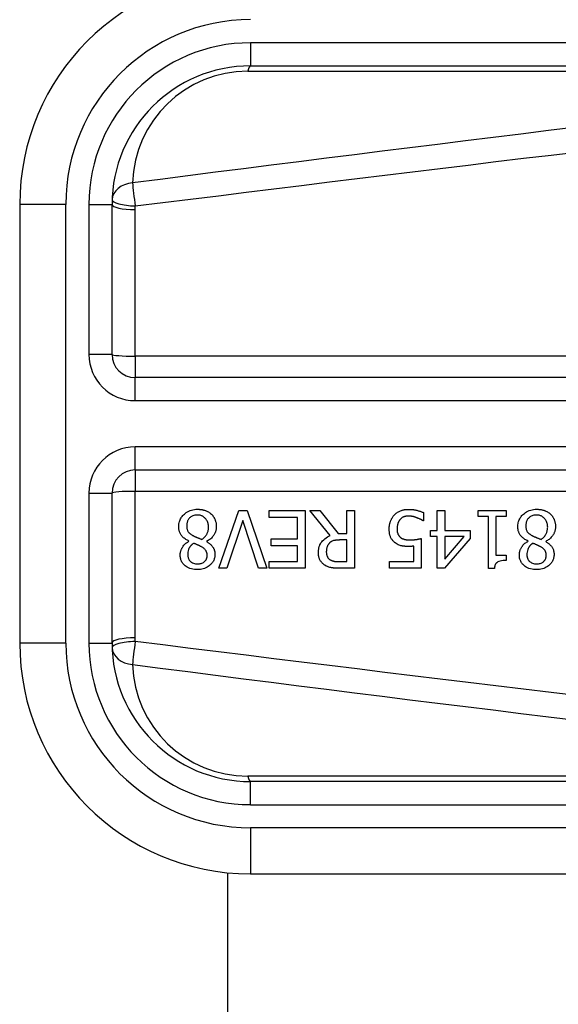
# Model space of a CAD drawing. Header units: inches. Extents: x 2 to 121, y 2 to 79.
# Tile 10 of 97: x 6.378 to 6.948, y 31.666 to 32.708. Entities that reach past the tile are written whole.
import ezdxf

# ---------------------------------------------------------------- set-up
doc = ezdxf.new("R2010")
doc.units = ezdxf.units.IN
doc.header["$LTSCALE"] = 7.278232
doc.header["$MEASUREMENT"] = 0
doc.layers.add('Visible Edges(ANSI)', color=7, linetype='Continuous', lineweight=25)
doc.layers.add('Visible Tangent Edges(ANSI)', color=7, linetype='Continuous', lineweight=25)

msp = doc.modelspace()

# ---------------------------------------------------------------- linework, layer by layer
at = {"layer": 'Visible Edges(ANSI)'}
for p, q in [((6.6224, 32.6588), (7.4276, 32.6588)), ((6.3782, 32.5123), (6.3782, 32.0483)), ((6.4759, 32.3535), (6.4759, 32.5123)), ((7.3091, 32.3291), (6.5003, 32.3291)), ((6.5003, 32.2315), (7.3091, 32.2315)), ((6.4759, 32.0483), (6.4759, 32.207)), ((6.5889, 32.1274), (6.6099, 32.1884)), ((6.6099, 32.1884), (6.6187, 32.1884)), ((6.6187, 32.1884), (6.6397, 32.1274)), ((6.6421, 32.1812), (6.6421, 32.1884)), ((6.6421, 32.1884), (6.6803, 32.1884)), ((6.6722, 32.1812), (6.6421, 32.1812)), ((6.6722, 32.1585), (6.6722, 32.1812)), ((6.6803, 32.1884), (6.6803, 32.1274)), ((6.7068, 32.1619), (6.6851, 32.1884)), ((6.6851, 32.1884), (6.6957, 32.1884)), ((6.6957, 32.1884), (6.715, 32.1641)), ((6.7243, 32.1884), (6.7324, 32.1884)), ((6.7243, 32.1641), (6.7243, 32.1884)), ((6.7324, 32.1884), (6.7324, 32.1274)), ((6.8055, 32.1863), (6.8055, 32.1776)), ((6.8199, 32.1884), (6.8278, 32.1884)), ((6.8199, 32.1675), (6.8199, 32.1884)), ((6.8278, 32.1884), (6.8278, 32.1675)), ((6.8632, 32.1822), (6.8632, 32.1884)), ((6.8632, 32.1884), (6.893, 32.1884)), ((6.874, 32.1822), (6.8632, 32.1822)), ((6.874, 32.1272), (6.874, 32.1822)), ((6.8819, 32.1822), (6.8819, 32.1413)), ((6.893, 32.1822), (6.8819, 32.1822)), ((6.893, 32.1884), (6.893, 32.1822)), ((6.6141, 32.1781), (6.5972, 32.1274)), ((6.631, 32.1274), (6.6141, 32.1781)), ((6.8055, 32.1776), (6.8049, 32.1776)), ((6.715, 32.1641), (6.7243, 32.1641)), ((6.8127, 32.1609), (6.8127, 32.1675)), ((6.8127, 32.1675), (6.8199, 32.1675)), ((6.8199, 32.1609), (6.8127, 32.1609)), ((6.8199, 32.1274), (6.8199, 32.1609)), ((6.8278, 32.1675), (6.8548, 32.1675)), ((6.8278, 32.1609), (6.8278, 32.137)), ((6.8278, 32.137), (6.8483, 32.1609)), ((6.8483, 32.1609), (6.8278, 32.1609)), ((6.8548, 32.1675), (6.8548, 32.1588)), ((6.5573, 32.1559), (6.5573, 32.1562)), ((6.5759, 32.1558), (6.5759, 32.1556)), ((6.6441, 32.1513), (6.6441, 32.1585)), ((6.6441, 32.1585), (6.6722, 32.1585)), ((6.6722, 32.1513), (6.6441, 32.1513)), ((6.6722, 32.1346), (6.6722, 32.1513)), ((6.7243, 32.1574), (6.7171, 32.1574)), ((6.7243, 32.1344), (6.7243, 32.1574)), ((6.7951, 32.1346), (6.7951, 32.1508)), ((6.803, 32.1588), (6.803, 32.1274)), ((6.8548, 32.1588), (6.8275, 32.1274)), ((6.9161, 32.1559), (6.9161, 32.1562)), ((6.9347, 32.1558), (6.9347, 32.1556)), ((6.8819, 32.1413), (6.893, 32.1413)), ((6.893, 32.1413), (6.893, 32.1357)), ((6.6421, 32.1346), (6.6722, 32.1346)), ((6.6421, 32.1274), (6.6421, 32.1346)), ((6.7162, 32.1344), (6.7243, 32.1344)), ((6.7695, 32.1274), (6.7695, 32.1346)), ((6.7695, 32.1346), (6.7951, 32.1346)), ((6.5972, 32.1274), (6.5889, 32.1274)), ((6.6397, 32.1274), (6.631, 32.1274)), ((6.6803, 32.1274), (6.6421, 32.1274)), ((6.7324, 32.1274), (6.7166, 32.1274)), ((6.803, 32.1274), (6.7695, 32.1274)), ((6.8275, 32.1274), (6.8199, 32.1274)), ((6.8804, 32.1272), (6.874, 32.1272)), ((7.4276, 31.9018), (6.6224, 31.9018)), ((6.5985, 28.0231), (6.5985, 31.8052)), ((6.6224, 31.8041), (7.4276, 31.8041))]:
    msp.add_line(p, q, dxfattribs=at)
at = {"layer": 'Visible Edges(ANSI)', "flags": 128}
for points in [[(6.5464, 32.1714), (6.5465, 32.1725), (6.5466, 32.1735), (6.5467, 32.1746), (6.5469, 32.1756), (6.5472, 32.1767), (6.5475, 32.1777), (6.5479, 32.1787), (6.5484, 32.1796), (6.5489, 32.1806), (6.5495, 32.1815), (6.5501, 32.1823), (6.5508, 32.1831), (6.5515, 32.1839), (6.5524, 32.1847), (6.5533, 32.1855), (6.5544, 32.1863), (6.5556, 32.1871), (6.557, 32.1878), (6.5584, 32.1885), (6.56, 32.189), (6.5615, 32.1893), (6.5631, 32.1896), (6.5647, 32.1898), (6.5663, 32.1898)], [(6.5662, 32.1837), (6.5653, 32.1837), (6.5643, 32.1836), (6.5634, 32.1835), (6.5624, 32.1832), (6.5615, 32.1829), (6.5606, 32.1825), (6.5599, 32.1821), (6.5592, 32.1817), (6.5586, 32.1812), (6.558, 32.1807), (6.5576, 32.1802), (6.5572, 32.1797), (6.5568, 32.1792), (6.5564, 32.1786), (6.5561, 32.178), (6.5558, 32.1774), (6.5556, 32.1768), (6.5554, 32.1762), (6.5552, 32.1755), (6.5551, 32.1749), (6.555, 32.1742), (6.5549, 32.1735), (6.5549, 32.1729), (6.5549, 32.1722)], [(6.578, 32.171), (6.5779, 32.1719), (6.5779, 32.1729), (6.5777, 32.1739), (6.5775, 32.1748), (6.5772, 32.1758), (6.5769, 32.1767), (6.5765, 32.1775), (6.576, 32.1783), (6.5755, 32.179), (6.575, 32.1796), (6.5745, 32.1802), (6.574, 32.1807), (6.5735, 32.1812), (6.5729, 32.1816), (6.5723, 32.182), (6.5717, 32.1824), (6.5711, 32.1827), (6.5704, 32.183), (6.5698, 32.1832), (6.5691, 32.1834), (6.5684, 32.1836), (6.5677, 32.1837), (6.567, 32.1837), (6.5662, 32.1837)], [(6.5663, 32.1898), (6.5669, 32.1898), (6.5674, 32.1898), (6.568, 32.1898), (6.5685, 32.1897), (6.5691, 32.1897), (6.5696, 32.1896), (6.5701, 32.1896), (6.5707, 32.1895), (6.5712, 32.1894), (6.5717, 32.1893), (6.5723, 32.1892), (6.5728, 32.189), (6.5733, 32.1889), (6.5738, 32.1887), (6.5744, 32.1886), (6.5749, 32.1884), (6.5755, 32.1881), (6.5762, 32.1878), (6.577, 32.1874), (6.5778, 32.187), (6.5786, 32.1864), (6.5795, 32.1859), (6.5802, 32.1852), (6.581, 32.1846)], [(6.581, 32.1846), (6.5813, 32.1842), (6.5817, 32.1838), (6.582, 32.1835), (6.5824, 32.1831), (6.5827, 32.1827), (6.583, 32.1823), (6.5833, 32.1818), (6.5835, 32.1814), (6.5838, 32.181), (6.5841, 32.1805), (6.5843, 32.1801), (6.5845, 32.1796), (6.5847, 32.1792), (6.5849, 32.1786), (6.5851, 32.1781), (6.5853, 32.1775), (6.5855, 32.1768), (6.5857, 32.1761), (6.5859, 32.1754), (6.586, 32.1746), (6.5861, 32.1739), (6.5862, 32.1731), (6.5862, 32.1723), (6.5862, 32.1716)], [(6.7691, 32.169), (6.7691, 32.1696), (6.7692, 32.1703), (6.7692, 32.1709), (6.7692, 32.1715), (6.7693, 32.1721), (6.7694, 32.1727), (6.7695, 32.1732), (6.7696, 32.1738), (6.7697, 32.1744), (6.7699, 32.175), (6.77, 32.1756), (6.7702, 32.1762), (6.7704, 32.1767), (6.7706, 32.1773), (6.7708, 32.1779), (6.7711, 32.1785), (6.7714, 32.1791), (6.7717, 32.1798), (6.7721, 32.1804), (6.7725, 32.1811), (6.7729, 32.1818), (6.7734, 32.1824), (6.7739, 32.1831), (6.7745, 32.1837)], [(6.7745, 32.1837), (6.7752, 32.1844), (6.7758, 32.185), (6.7765, 32.1856), (6.7773, 32.1861), (6.778, 32.1866), (6.7788, 32.1871), (6.7796, 32.1875), (6.7805, 32.1879), (6.7812, 32.1882), (6.782, 32.1885), (6.7827, 32.1887), (6.7833, 32.1889), (6.7839, 32.1891), (6.7844, 32.1892), (6.7849, 32.1893), (6.7854, 32.1894), (6.7859, 32.1895), (6.7865, 32.1895), (6.787, 32.1896), (6.7875, 32.1896), (6.788, 32.1897), (6.7885, 32.1897), (6.789, 32.1897), (6.7895, 32.1897)], [(6.7894, 32.1826), (6.7891, 32.1826), (6.7888, 32.1826), (6.7885, 32.1826), (6.7882, 32.1826), (6.7879, 32.1826), (6.7876, 32.1825), (6.7873, 32.1825), (6.787, 32.1824), (6.7867, 32.1824), (6.7864, 32.1823), (6.7861, 32.1822), (6.7859, 32.1822), (6.7856, 32.1821), (6.7853, 32.182), (6.785, 32.1819), (6.7847, 32.1818), (6.7844, 32.1817), (6.784, 32.1815), (6.7835, 32.1813), (6.7829, 32.181), (6.7823, 32.1805), (6.7817, 32.18), (6.7811, 32.1795), (6.7806, 32.1789)], [(6.7983, 32.1809), (6.7981, 32.1809), (6.7978, 32.181), (6.7976, 32.1811), (6.7973, 32.1812), (6.7971, 32.1813), (6.7968, 32.1814), (6.7965, 32.1814), (6.7963, 32.1815), (6.796, 32.1816), (6.7958, 32.1817), (6.7955, 32.1818), (6.7952, 32.1818), (6.795, 32.1819), (6.7947, 32.182), (6.7945, 32.182), (6.7942, 32.1821), (6.7939, 32.1822), (6.7936, 32.1822), (6.7932, 32.1823), (6.7927, 32.1824), (6.7921, 32.1825), (6.7913, 32.1826), (6.7904, 32.1826), (6.7894, 32.1826)], [(6.7895, 32.1897), (6.7902, 32.1897), (6.7908, 32.1897), (6.7915, 32.1897), (6.7921, 32.1896), (6.7928, 32.1896), (6.7934, 32.1895), (6.794, 32.1895), (6.7947, 32.1894), (6.7953, 32.1893), (6.796, 32.1892), (6.7966, 32.1891), (6.7972, 32.1889), (6.7979, 32.1888), (6.7985, 32.1887), (6.7992, 32.1885), (6.7998, 32.1883), (6.8005, 32.1881), (6.8012, 32.1879), (6.8019, 32.1877), (6.8026, 32.1875), (6.8034, 32.1872), (6.8041, 32.1869), (6.8048, 32.1866), (6.8055, 32.1863)], [(6.8049, 32.1776), (6.8048, 32.1777), (6.8046, 32.1778), (6.8045, 32.1779), (6.8043, 32.178), (6.8041, 32.1781), (6.8039, 32.1782), (6.8037, 32.1784), (6.8035, 32.1785), (6.8033, 32.1786), (6.803, 32.1788), (6.8028, 32.1789), (6.8025, 32.179), (6.8022, 32.1792), (6.8019, 32.1793), (6.8016, 32.1795), (6.8013, 32.1796), (6.801, 32.1798), (6.8006, 32.1799), (6.8003, 32.1801), (6.7999, 32.1802), (6.7995, 32.1804), (6.7991, 32.1805), (6.7987, 32.1807), (6.7983, 32.1809)], [(6.9052, 32.1714), (6.9053, 32.1725), (6.9053, 32.1735), (6.9055, 32.1746), (6.9057, 32.1756), (6.906, 32.1767), (6.9063, 32.1777), (6.9067, 32.1787), (6.9072, 32.1796), (6.9077, 32.1806), (6.9083, 32.1815), (6.9089, 32.1823), (6.9096, 32.1831), (6.9103, 32.1839), (6.9111, 32.1847), (6.9121, 32.1855), (6.9132, 32.1863), (6.9144, 32.1871), (6.9158, 32.1878), (6.9172, 32.1885), (6.9188, 32.189), (6.9203, 32.1893), (6.9219, 32.1896), (6.9235, 32.1898), (6.9251, 32.1898)], [(6.925, 32.1837), (6.9241, 32.1837), (6.9231, 32.1836), (6.9221, 32.1835), (6.9212, 32.1832), (6.9203, 32.1829), (6.9194, 32.1825), (6.9186, 32.1821), (6.918, 32.1817), (6.9174, 32.1812), (6.9168, 32.1807), (6.9164, 32.1802), (6.9159, 32.1797), (6.9156, 32.1792), (6.9152, 32.1786), (6.9149, 32.178), (6.9146, 32.1774), (6.9144, 32.1768), (6.9142, 32.1762), (6.914, 32.1755), (6.9139, 32.1749), (6.9138, 32.1742), (6.9137, 32.1735), (6.9137, 32.1729), (6.9136, 32.1722)], [(6.9368, 32.171), (6.9367, 32.1719), (6.9366, 32.1729), (6.9365, 32.1739), (6.9363, 32.1748), (6.936, 32.1758), (6.9357, 32.1767), (6.9353, 32.1775), (6.9348, 32.1783), (6.9343, 32.179), (6.9338, 32.1796), (6.9333, 32.1802), (6.9328, 32.1807), (6.9323, 32.1812), (6.9317, 32.1816), (6.9311, 32.182), (6.9305, 32.1824), (6.9299, 32.1827), (6.9292, 32.183), (6.9285, 32.1832), (6.9279, 32.1834), (6.9272, 32.1836), (6.9265, 32.1837), (6.9257, 32.1837), (6.925, 32.1837)], [(6.9251, 32.1898), (6.9257, 32.1898), (6.9262, 32.1898), (6.9268, 32.1898), (6.9273, 32.1897), (6.9278, 32.1897), (6.9284, 32.1896), (6.9289, 32.1896), (6.9295, 32.1895), (6.93, 32.1894), (6.9305, 32.1893), (6.9311, 32.1892), (6.9316, 32.189), (6.9321, 32.1889), (6.9326, 32.1887), (6.9331, 32.1886), (6.9337, 32.1884), (6.9343, 32.1881), (6.935, 32.1878), (6.9358, 32.1874), (6.9366, 32.187), (6.9374, 32.1864), (6.9382, 32.1859), (6.939, 32.1852), (6.9398, 32.1846)], [(6.9398, 32.1846), (6.9401, 32.1842), (6.9405, 32.1838), (6.9408, 32.1835), (6.9412, 32.1831), (6.9415, 32.1827), (6.9418, 32.1823), (6.9421, 32.1818), (6.9423, 32.1814), (6.9426, 32.181), (6.9428, 32.1805), (6.9431, 32.1801), (6.9433, 32.1796), (6.9435, 32.1792), (6.9437, 32.1786), (6.9439, 32.1781), (6.9441, 32.1775), (6.9443, 32.1768), (6.9445, 32.1761), (6.9447, 32.1754), (6.9448, 32.1746), (6.9449, 32.1739), (6.945, 32.1731), (6.945, 32.1723), (6.945, 32.1716)], [(6.5573, 32.1562), (6.5564, 32.1566), (6.5556, 32.157), (6.5547, 32.1575), (6.5539, 32.158), (6.5531, 32.1585), (6.5523, 32.1591), (6.5516, 32.1597), (6.5509, 32.1604), (6.5502, 32.161), (6.5496, 32.1617), (6.5491, 32.1624), (6.5486, 32.1631), (6.5482, 32.1637), (6.5478, 32.1644), (6.5476, 32.1651), (6.5473, 32.1658), (6.5471, 32.1664), (6.5469, 32.1671), (6.5468, 32.1678), (6.5466, 32.1685), (6.5466, 32.1693), (6.5465, 32.17), (6.5465, 32.1707), (6.5464, 32.1714)], [(6.5549, 32.1722), (6.5549, 32.1715), (6.5549, 32.1709), (6.555, 32.1702), (6.5551, 32.1696), (6.5552, 32.1689), (6.5554, 32.1683), (6.5556, 32.1677), (6.5558, 32.1671), (6.5561, 32.1666), (6.5564, 32.1661), (6.5567, 32.1657), (6.557, 32.1654), (6.5573, 32.165), (6.5577, 32.1647), (6.5581, 32.1643), (6.5584, 32.164), (6.5589, 32.1637), (6.5593, 32.1634), (6.5597, 32.1631), (6.5602, 32.1628), (6.5606, 32.1625), (6.5611, 32.1622), (6.5616, 32.162), (6.562, 32.1617)], [(6.571, 32.1579), (6.5714, 32.1582), (6.5719, 32.1585), (6.5723, 32.1588), (6.5727, 32.1592), (6.5731, 32.1595), (6.5735, 32.1599), (6.5738, 32.1603), (6.5742, 32.1607), (6.5745, 32.1611), (6.5749, 32.1615), (6.5752, 32.1619), (6.5755, 32.1623), (6.5758, 32.1628), (6.5761, 32.1633), (6.5764, 32.1639), (6.5767, 32.1646), (6.577, 32.1653), (6.5772, 32.166), (6.5775, 32.1668), (6.5777, 32.1676), (6.5778, 32.1685), (6.5779, 32.1693), (6.5779, 32.1701), (6.578, 32.171)], [(6.5862, 32.1716), (6.5862, 32.1709), (6.5862, 32.1702), (6.5861, 32.1696), (6.586, 32.1689), (6.5859, 32.1683), (6.5858, 32.1676), (6.5856, 32.167), (6.5854, 32.1664), (6.5852, 32.1657), (6.585, 32.1651), (6.5847, 32.1645), (6.5844, 32.1638), (6.584, 32.1631), (6.5836, 32.1624), (6.583, 32.1617), (6.5825, 32.1609), (6.5818, 32.1602), (6.5811, 32.1594), (6.5803, 32.1587), (6.5795, 32.158), (6.5786, 32.1574), (6.5777, 32.1568), (6.5768, 32.1563), (6.5759, 32.1558)], [(6.7806, 32.1789), (6.7804, 32.1787), (6.7801, 32.1784), (6.78, 32.1781), (6.7798, 32.1779), (6.7796, 32.1776), (6.7794, 32.1773), (6.7793, 32.177), (6.7791, 32.1767), (6.779, 32.1764), (6.7788, 32.1762), (6.7787, 32.1759), (6.7786, 32.1755), (6.7784, 32.1752), (6.7783, 32.1749), (6.7782, 32.1746), (6.7781, 32.1742), (6.778, 32.1738), (6.7779, 32.1733), (6.7778, 32.1728), (6.7777, 32.1721), (6.7776, 32.1715), (6.7775, 32.1707), (6.7775, 32.1699), (6.7774, 32.169)], [(6.9161, 32.1562), (6.9152, 32.1566), (6.9144, 32.157), (6.9135, 32.1575), (6.9127, 32.158), (6.9119, 32.1585), (6.9111, 32.1591), (6.9104, 32.1597), (6.9097, 32.1604), (6.909, 32.161), (6.9084, 32.1617), (6.9078, 32.1624), (6.9074, 32.1631), (6.907, 32.1637), (6.9066, 32.1644), (6.9063, 32.1651), (6.9061, 32.1658), (6.9059, 32.1664), (6.9057, 32.1671), (6.9056, 32.1678), (6.9054, 32.1685), (6.9053, 32.1693), (6.9053, 32.17), (6.9052, 32.1707), (6.9052, 32.1714)], [(6.9136, 32.1722), (6.9137, 32.1715), (6.9137, 32.1709), (6.9138, 32.1702), (6.9139, 32.1696), (6.914, 32.1689), (6.9142, 32.1683), (6.9144, 32.1677), (6.9146, 32.1671), (6.9149, 32.1666), (6.9152, 32.1661), (6.9155, 32.1657), (6.9158, 32.1654), (6.9161, 32.165), (6.9165, 32.1647), (6.9168, 32.1643), (6.9172, 32.164), (6.9176, 32.1637), (6.9181, 32.1634), (6.9185, 32.1631), (6.919, 32.1628), (6.9194, 32.1625), (6.9199, 32.1622), (6.9203, 32.162), (6.9208, 32.1617)], [(6.9298, 32.1579), (6.9302, 32.1582), (6.9307, 32.1585), (6.9311, 32.1588), (6.9315, 32.1592), (6.9319, 32.1595), (6.9323, 32.1599), (6.9326, 32.1603), (6.933, 32.1607), (6.9333, 32.1611), (6.9337, 32.1615), (6.934, 32.1619), (6.9343, 32.1623), (6.9346, 32.1628), (6.9349, 32.1633), (6.9352, 32.1639), (6.9355, 32.1646), (6.9358, 32.1653), (6.936, 32.166), (6.9363, 32.1668), (6.9364, 32.1676), (6.9366, 32.1685), (6.9367, 32.1693), (6.9367, 32.1701), (6.9368, 32.171)], [(6.945, 32.1716), (6.945, 32.1709), (6.945, 32.1702), (6.9449, 32.1696), (6.9448, 32.1689), (6.9447, 32.1683), (6.9446, 32.1676), (6.9444, 32.167), (6.9442, 32.1664), (6.944, 32.1657), (6.9438, 32.1651), (6.9435, 32.1645), (6.9432, 32.1638), (6.9428, 32.1631), (6.9423, 32.1624), (6.9418, 32.1617), (6.9413, 32.1609), (6.9406, 32.1602), (6.9399, 32.1594), (6.9391, 32.1587), (6.9383, 32.158), (6.9374, 32.1574), (6.9365, 32.1568), (6.9356, 32.1563), (6.9347, 32.1558)], [(6.562, 32.1617), (6.5622, 32.1616), (6.5624, 32.1615), (6.5626, 32.1614), (6.5628, 32.1613), (6.5631, 32.1612), (6.5633, 32.1611), (6.5635, 32.161), (6.5638, 32.1608), (6.5641, 32.1607), (6.5643, 32.1606), (6.5646, 32.1605), (6.565, 32.1603), (6.5653, 32.1602), (6.5657, 32.16), (6.5661, 32.1599), (6.5665, 32.1597), (6.5669, 32.1595), (6.5674, 32.1593), (6.5679, 32.1591), (6.5685, 32.1589), (6.569, 32.1587), (6.5697, 32.1584), (6.5703, 32.1582), (6.571, 32.1579)], [(6.6942, 32.144), (6.6942, 32.1446), (6.6942, 32.1452), (6.6942, 32.1458), (6.6943, 32.1464), (6.6944, 32.147), (6.6945, 32.1476), (6.6946, 32.1482), (6.6947, 32.1488), (6.6948, 32.1494), (6.695, 32.1499), (6.6952, 32.1505), (6.6954, 32.1511), (6.6956, 32.1517), (6.6959, 32.1523), (6.6963, 32.1532), (6.6969, 32.1542), (6.6977, 32.1553), (6.6986, 32.1564), (6.6998, 32.1576), (6.7011, 32.1587), (6.7024, 32.1596), (6.7038, 32.1605), (6.7053, 32.1612), (6.7068, 32.1619)], [(6.7754, 32.1543), (6.7748, 32.1548), (6.7742, 32.1553), (6.7736, 32.1559), (6.7731, 32.1564), (6.7726, 32.157), (6.7721, 32.1577), (6.7717, 32.1583), (6.7713, 32.159), (6.7709, 32.1597), (6.7706, 32.1603), (6.7704, 32.161), (6.7701, 32.1616), (6.7699, 32.1623), (6.7698, 32.1629), (6.7696, 32.1635), (6.7695, 32.1641), (6.7694, 32.1647), (6.7693, 32.1653), (6.7693, 32.1659), (6.7692, 32.1666), (6.7692, 32.1672), (6.7692, 32.1678), (6.7691, 32.1684), (6.7691, 32.169)], [(6.7774, 32.169), (6.7774, 32.1686), (6.7775, 32.1683), (6.7775, 32.168), (6.7775, 32.1676), (6.7775, 32.1673), (6.7775, 32.1669), (6.7776, 32.1666), (6.7776, 32.1663), (6.7777, 32.166), (6.7777, 32.1656), (6.7778, 32.1653), (6.7779, 32.165), (6.778, 32.1647), (6.7781, 32.1644), (6.7782, 32.1641), (6.7783, 32.1638), (6.7784, 32.1635), (6.7786, 32.1631), (6.7788, 32.1627), (6.7791, 32.1622), (6.7795, 32.1616), (6.7799, 32.1611), (6.7804, 32.1606), (6.7809, 32.1602)], [(6.7809, 32.1602), (6.7812, 32.1599), (6.7815, 32.1597), (6.7819, 32.1594), (6.7822, 32.1592), (6.7826, 32.159), (6.7829, 32.1588), (6.7833, 32.1587), (6.7837, 32.1585), (6.7841, 32.1584), (6.7845, 32.1582), (6.7849, 32.1581), (6.7853, 32.158), (6.7857, 32.1579), (6.7862, 32.1578), (6.7866, 32.1577), (6.7871, 32.1576), (6.7875, 32.1576), (6.788, 32.1575), (6.7885, 32.1575), (6.789, 32.1574), (6.7894, 32.1574), (6.7899, 32.1574), (6.7904, 32.1574), (6.7909, 32.1574)], [(6.9208, 32.1617), (6.921, 32.1616), (6.9212, 32.1615), (6.9214, 32.1614), (6.9216, 32.1613), (6.9218, 32.1612), (6.9221, 32.1611), (6.9223, 32.161), (6.9226, 32.1608), (6.9228, 32.1607), (6.9231, 32.1606), (6.9234, 32.1605), (6.9238, 32.1603), (6.9241, 32.1602), (6.9245, 32.16), (6.9249, 32.1599), (6.9253, 32.1597), (6.9257, 32.1595), (6.9262, 32.1593), (6.9267, 32.1591), (6.9273, 32.1589), (6.9278, 32.1587), (6.9284, 32.1584), (6.9291, 32.1582), (6.9298, 32.1579)], [(6.548, 32.1415), (6.548, 32.1421), (6.548, 32.1426), (6.5481, 32.1432), (6.5482, 32.1438), (6.5483, 32.1443), (6.5484, 32.1448), (6.5485, 32.1454), (6.5487, 32.1459), (6.5489, 32.1464), (6.549, 32.147), (6.5493, 32.1475), (6.5496, 32.1481), (6.5499, 32.1488), (6.5503, 32.1495), (6.5507, 32.1502), (6.5512, 32.1509), (6.5518, 32.1517), (6.5525, 32.1524), (6.5532, 32.1531), (6.554, 32.1538), (6.5547, 32.1544), (6.5556, 32.1549), (6.5564, 32.1555), (6.5573, 32.1559)], [(6.5621, 32.1538), (6.5618, 32.1536), (6.5615, 32.1534), (6.5612, 32.1532), (6.561, 32.1529), (6.5607, 32.1527), (6.5604, 32.1525), (6.5602, 32.1522), (6.5599, 32.152), (6.5597, 32.1517), (6.5594, 32.1514), (6.5592, 32.1512), (6.5589, 32.1509), (6.5587, 32.1506), (6.5585, 32.1503), (6.5583, 32.15), (6.5581, 32.1498), (6.5579, 32.1495), (6.5576, 32.149), (6.5573, 32.1483), (6.5569, 32.1473), (6.5565, 32.146), (6.5562, 32.1446), (6.556, 32.1431), (6.556, 32.1416)], [(6.5707, 32.15), (6.5705, 32.1501), (6.5703, 32.1502), (6.5701, 32.1504), (6.5698, 32.1505), (6.5696, 32.1506), (6.5693, 32.1508), (6.569, 32.1509), (6.5687, 32.1511), (6.5683, 32.1513), (6.568, 32.1514), (6.5676, 32.1516), (6.5672, 32.1518), (6.5668, 32.152), (6.5664, 32.1522), (6.566, 32.1523), (6.5656, 32.1525), (6.5651, 32.1527), (6.5647, 32.1529), (6.5643, 32.1531), (6.5638, 32.1532), (6.5634, 32.1534), (6.563, 32.1536), (6.5625, 32.1537), (6.5621, 32.1538)], [(6.5765, 32.1411), (6.5765, 32.1415), (6.5765, 32.1418), (6.5765, 32.1421), (6.5765, 32.1424), (6.5764, 32.1428), (6.5764, 32.1431), (6.5763, 32.1434), (6.5762, 32.1437), (6.5761, 32.144), (6.576, 32.1443), (6.5759, 32.1446), (6.5758, 32.1449), (6.5756, 32.1453), (6.5754, 32.1457), (6.5752, 32.1461), (6.5749, 32.1465), (6.5745, 32.147), (6.574, 32.1475), (6.5735, 32.148), (6.573, 32.1485), (6.5724, 32.1489), (6.5719, 32.1493), (6.5713, 32.1497), (6.5707, 32.15)], [(6.5759, 32.1556), (6.5764, 32.1553), (6.5769, 32.155), (6.5774, 32.1546), (6.5779, 32.1543), (6.5784, 32.1539), (6.5789, 32.1536), (6.5794, 32.1532), (6.5798, 32.1528), (6.5803, 32.1524), (6.5807, 32.152), (6.5812, 32.1516), (6.5816, 32.1511), (6.5819, 32.1507), (6.5823, 32.1502), (6.5827, 32.1497), (6.5831, 32.1491), (6.5834, 32.1484), (6.5838, 32.1476), (6.5841, 32.1468), (6.5843, 32.1459), (6.5845, 32.1449), (6.5846, 32.144), (6.5847, 32.143), (6.5847, 32.1421)], [(6.7061, 32.1542), (6.7058, 32.1539), (6.7056, 32.1536), (6.7053, 32.1533), (6.7051, 32.1531), (6.7048, 32.1527), (6.7046, 32.1524), (6.7044, 32.1521), (6.7042, 32.1518), (6.704, 32.1514), (6.7039, 32.1511), (6.7037, 32.1507), (6.7036, 32.1503), (6.7034, 32.1499), (6.7033, 32.1495), (6.7032, 32.1491), (6.703, 32.1486), (6.7029, 32.1481), (6.7029, 32.1476), (6.7028, 32.1471), (6.7027, 32.1466), (6.7027, 32.1461), (6.7027, 32.1456), (6.7026, 32.1451), (6.7026, 32.1446)], [(6.7171, 32.1574), (6.7168, 32.1574), (6.7164, 32.1574), (6.7161, 32.1573), (6.7157, 32.1573), (6.7154, 32.1573), (6.715, 32.1573), (6.7146, 32.1573), (6.7143, 32.1573), (6.7139, 32.1572), (6.7136, 32.1572), (6.7132, 32.1571), (6.7129, 32.1571), (6.7125, 32.1571), (6.7122, 32.157), (6.7118, 32.1569), (6.7115, 32.1569), (6.7111, 32.1568), (6.7108, 32.1567), (6.7102, 32.1566), (6.7095, 32.1564), (6.7087, 32.156), (6.7078, 32.1555), (6.7069, 32.1549), (6.7061, 32.1542)], [(6.7896, 32.1505), (6.7891, 32.1505), (6.7887, 32.1505), (6.7882, 32.1505), (6.7878, 32.1505), (6.7873, 32.1505), (6.7868, 32.1506), (6.7864, 32.1506), (6.7859, 32.1506), (6.7855, 32.1507), (6.785, 32.1507), (6.7845, 32.1508), (6.7841, 32.1508), (6.7836, 32.1509), (6.7832, 32.1509), (6.7827, 32.151), (6.7823, 32.1511), (6.7818, 32.1512), (6.7814, 32.1513), (6.7807, 32.1515), (6.7798, 32.1518), (6.7787, 32.1523), (6.7776, 32.1529), (6.7765, 32.1535), (6.7754, 32.1543)], [(6.7951, 32.1508), (6.7949, 32.1508), (6.7947, 32.1508), (6.7945, 32.1508), (6.7943, 32.1507), (6.7941, 32.1507), (6.7939, 32.1507), (6.7937, 32.1507), (6.7935, 32.1507), (6.7934, 32.1506), (6.7932, 32.1506), (6.793, 32.1506), (6.7928, 32.1506), (6.7926, 32.1506), (6.7924, 32.1506), (6.7921, 32.1506), (6.7919, 32.1505), (6.7917, 32.1505), (6.7914, 32.1505), (6.7911, 32.1505), (6.7908, 32.1505), (6.7905, 32.1505), (6.7902, 32.1505), (6.7899, 32.1505), (6.7896, 32.1505)], [(6.7909, 32.1574), (6.7914, 32.1574), (6.792, 32.1574), (6.7925, 32.1574), (6.7931, 32.1574), (6.7936, 32.1574), (6.7942, 32.1575), (6.7947, 32.1575), (6.7953, 32.1576), (6.7958, 32.1576), (6.7964, 32.1577), (6.7969, 32.1578), (6.7975, 32.1579), (6.798, 32.1579), (6.7986, 32.158), (6.7991, 32.1581), (6.7996, 32.1582), (6.8001, 32.1583), (6.8006, 32.1584), (6.8011, 32.1585), (6.8015, 32.1586), (6.802, 32.1586), (6.8023, 32.1587), (6.8027, 32.1588), (6.803, 32.1588)], [(6.9068, 32.1415), (6.9068, 32.1421), (6.9068, 32.1426), (6.9069, 32.1432), (6.9069, 32.1438), (6.907, 32.1443), (6.9072, 32.1448), (6.9073, 32.1454), (6.9075, 32.1459), (6.9076, 32.1464), (6.9078, 32.147), (6.9081, 32.1475), (6.9083, 32.1481), (6.9087, 32.1488), (6.9091, 32.1495), (6.9095, 32.1502), (6.91, 32.1509), (6.9106, 32.1517), (6.9113, 32.1524), (6.912, 32.1531), (6.9127, 32.1538), (6.9135, 32.1544), (6.9143, 32.1549), (6.9152, 32.1555), (6.9161, 32.1559)], [(6.9209, 32.1538), (6.9206, 32.1536), (6.9203, 32.1534), (6.92, 32.1532), (6.9198, 32.1529), (6.9195, 32.1527), (6.9192, 32.1525), (6.919, 32.1522), (6.9187, 32.152), (6.9184, 32.1517), (6.9182, 32.1514), (6.918, 32.1512), (6.9177, 32.1509), (6.9175, 32.1506), (6.9173, 32.1503), (6.9171, 32.15), (6.9169, 32.1498), (6.9167, 32.1495), (6.9164, 32.149), (6.9161, 32.1483), (6.9157, 32.1473), (6.9153, 32.146), (6.915, 32.1446), (6.9148, 32.1431), (6.9148, 32.1416)], [(6.9295, 32.15), (6.9293, 32.1501), (6.9291, 32.1502), (6.9289, 32.1504), (6.9286, 32.1505), (6.9284, 32.1506), (6.9281, 32.1508), (6.9278, 32.1509), (6.9275, 32.1511), (6.9271, 32.1513), (6.9268, 32.1514), (6.9264, 32.1516), (6.926, 32.1518), (6.9256, 32.152), (6.9252, 32.1522), (6.9248, 32.1523), (6.9244, 32.1525), (6.9239, 32.1527), (6.9235, 32.1529), (6.9231, 32.1531), (6.9226, 32.1532), (6.9222, 32.1534), (6.9217, 32.1536), (6.9213, 32.1537), (6.9209, 32.1538)], [(6.9353, 32.1411), (6.9353, 32.1415), (6.9353, 32.1418), (6.9353, 32.1421), (6.9352, 32.1424), (6.9352, 32.1428), (6.9352, 32.1431), (6.9351, 32.1434), (6.935, 32.1437), (6.9349, 32.144), (6.9348, 32.1443), (6.9347, 32.1446), (6.9346, 32.1449), (6.9344, 32.1453), (6.9342, 32.1457), (6.934, 32.1461), (6.9337, 32.1465), (6.9333, 32.147), (6.9328, 32.1475), (6.9323, 32.148), (6.9318, 32.1485), (6.9312, 32.1489), (6.9307, 32.1493), (6.9301, 32.1497), (6.9295, 32.15)], [(6.9347, 32.1556), (6.9352, 32.1553), (6.9357, 32.155), (6.9362, 32.1546), (6.9367, 32.1543), (6.9372, 32.1539), (6.9377, 32.1536), (6.9382, 32.1532), (6.9386, 32.1528), (6.9391, 32.1524), (6.9395, 32.152), (6.9399, 32.1516), (6.9403, 32.1511), (6.9407, 32.1507), (6.9411, 32.1502), (6.9415, 32.1497), (6.9418, 32.1491), (6.9422, 32.1484), (6.9425, 32.1476), (6.9429, 32.1468), (6.9431, 32.1459), (6.9433, 32.1449), (6.9434, 32.144), (6.9435, 32.143), (6.9435, 32.1421)], [(6.5663, 32.126), (6.5647, 32.126), (6.563, 32.1262), (6.5614, 32.1264), (6.5598, 32.1268), (6.5582, 32.1273), (6.5567, 32.1279), (6.5555, 32.1286), (6.5544, 32.1293), (6.5534, 32.13), (6.5526, 32.1307), (6.552, 32.1313), (6.5514, 32.1319), (6.5509, 32.1326), (6.5504, 32.1333), (6.5499, 32.134), (6.5495, 32.1348), (6.5491, 32.1356), (6.5488, 32.1364), (6.5485, 32.1372), (6.5483, 32.1381), (6.5482, 32.1389), (6.5481, 32.1398), (6.548, 32.1407), (6.548, 32.1415)], [(6.556, 32.1416), (6.556, 32.1411), (6.556, 32.1407), (6.5561, 32.1402), (6.5562, 32.1397), (6.5563, 32.1392), (6.5564, 32.1387), (6.5565, 32.1383), (6.5567, 32.1378), (6.5569, 32.1374), (6.5571, 32.1369), (6.5574, 32.1365), (6.5576, 32.1361), (6.5579, 32.1357), (6.5582, 32.1353), (6.5585, 32.135), (6.5589, 32.1346), (6.5594, 32.1342), (6.5601, 32.1337), (6.5609, 32.1332), (6.5619, 32.1328), (6.563, 32.1324), (6.5641, 32.1322), (6.5652, 32.1321), (6.5664, 32.132)], [(6.5847, 32.1421), (6.5847, 32.1411), (6.5846, 32.1402), (6.5845, 32.1393), (6.5843, 32.1384), (6.5841, 32.1375), (6.5838, 32.1367), (6.5835, 32.1358), (6.5831, 32.135), (6.5826, 32.1342), (6.5821, 32.1334), (6.5815, 32.1327), (6.5809, 32.132), (6.5803, 32.1313), (6.5795, 32.1306), (6.5787, 32.1299), (6.5777, 32.1291), (6.5765, 32.1284), (6.5752, 32.1278), (6.5738, 32.1272), (6.5724, 32.1268), (6.5709, 32.1264), (6.5694, 32.1262), (6.5679, 32.126), (6.5663, 32.126)], [(6.5664, 32.132), (6.5673, 32.1321), (6.5683, 32.1322), (6.5692, 32.1323), (6.5701, 32.1325), (6.571, 32.1329), (6.5718, 32.1332), (6.5725, 32.1336), (6.5731, 32.134), (6.5737, 32.1345), (6.5741, 32.1348), (6.5744, 32.1352), (6.5747, 32.1356), (6.575, 32.136), (6.5753, 32.1364), (6.5755, 32.1368), (6.5758, 32.1372), (6.576, 32.1377), (6.5761, 32.1382), (6.5762, 32.1387), (6.5764, 32.1391), (6.5764, 32.1396), (6.5765, 32.1401), (6.5765, 32.1406), (6.5765, 32.1411)], [(6.7011, 32.1306), (6.7004, 32.131), (6.6998, 32.1315), (6.6992, 32.132), (6.6986, 32.1326), (6.6981, 32.1331), (6.6975, 32.1337), (6.6971, 32.1344), (6.6966, 32.135), (6.6962, 32.1357), (6.6958, 32.1363), (6.6955, 32.1369), (6.6953, 32.1375), (6.6951, 32.1381), (6.6949, 32.1386), (6.6947, 32.1391), (6.6946, 32.1396), (6.6945, 32.1402), (6.6944, 32.1407), (6.6943, 32.1413), (6.6943, 32.1418), (6.6942, 32.1423), (6.6942, 32.1429), (6.6942, 32.1434), (6.6942, 32.144)], [(6.7026, 32.1446), (6.7026, 32.1443), (6.7027, 32.1439), (6.7027, 32.1436), (6.7027, 32.1432), (6.7027, 32.1429), (6.7028, 32.1426), (6.7028, 32.1422), (6.7029, 32.1419), (6.703, 32.1416), (6.7031, 32.1413), (6.7032, 32.1409), (6.7033, 32.1406), (6.7034, 32.1403), (6.7035, 32.14), (6.7037, 32.1397), (6.7039, 32.1393), (6.7041, 32.1389), (6.7043, 32.1386), (6.7046, 32.1382), (6.705, 32.1378), (6.7053, 32.1374), (6.7057, 32.1371), (6.7061, 32.1368), (6.7065, 32.1365)], [(6.9251, 32.126), (6.9235, 32.126), (6.9218, 32.1262), (6.9202, 32.1264), (6.9186, 32.1268), (6.917, 32.1273), (6.9155, 32.1279), (6.9142, 32.1286), (6.9131, 32.1293), (6.9122, 32.13), (6.9114, 32.1307), (6.9108, 32.1313), (6.9102, 32.1319), (6.9097, 32.1326), (6.9092, 32.1333), (6.9087, 32.134), (6.9083, 32.1348), (6.9079, 32.1356), (6.9076, 32.1364), (6.9073, 32.1372), (6.9071, 32.1381), (6.907, 32.1389), (6.9069, 32.1398), (6.9068, 32.1407), (6.9068, 32.1415)], [(6.9148, 32.1416), (6.9148, 32.1411), (6.9148, 32.1407), (6.9149, 32.1402), (6.915, 32.1397), (6.9151, 32.1392), (6.9152, 32.1387), (6.9153, 32.1383), (6.9155, 32.1378), (6.9157, 32.1374), (6.9159, 32.1369), (6.9161, 32.1365), (6.9164, 32.1361), (6.9167, 32.1357), (6.917, 32.1353), (6.9173, 32.135), (6.9177, 32.1346), (6.9182, 32.1342), (6.9189, 32.1337), (6.9197, 32.1332), (6.9207, 32.1328), (6.9218, 32.1324), (6.9229, 32.1322), (6.924, 32.1321), (6.9252, 32.132)], [(6.9435, 32.1421), (6.9435, 32.1411), (6.9434, 32.1402), (6.9433, 32.1393), (6.9431, 32.1384), (6.9429, 32.1375), (6.9426, 32.1367), (6.9423, 32.1358), (6.9418, 32.135), (6.9414, 32.1342), (6.9409, 32.1334), (6.9403, 32.1327), (6.9397, 32.132), (6.9391, 32.1313), (6.9383, 32.1306), (6.9375, 32.1299), (6.9365, 32.1291), (6.9353, 32.1284), (6.934, 32.1278), (6.9326, 32.1272), (6.9312, 32.1268), (6.9297, 32.1264), (6.9282, 32.1262), (6.9267, 32.126), (6.9251, 32.126)], [(6.9252, 32.132), (6.9261, 32.1321), (6.9271, 32.1322), (6.928, 32.1323), (6.9289, 32.1325), (6.9298, 32.1329), (6.9306, 32.1332), (6.9313, 32.1336), (6.9319, 32.134), (6.9324, 32.1345), (6.9329, 32.1348), (6.9332, 32.1352), (6.9335, 32.1356), (6.9338, 32.136), (6.9341, 32.1364), (6.9343, 32.1368), (6.9346, 32.1372), (6.9347, 32.1377), (6.9349, 32.1382), (6.935, 32.1387), (6.9351, 32.1391), (6.9352, 32.1396), (6.9353, 32.1401), (6.9353, 32.1406), (6.9353, 32.1411)], [(6.7166, 32.1274), (6.7162, 32.1274), (6.7157, 32.1274), (6.7152, 32.1274), (6.7147, 32.1274), (6.7142, 32.1274), (6.7138, 32.1274), (6.7133, 32.1274), (6.7128, 32.1275), (6.7123, 32.1275), (6.7118, 32.1275), (6.7113, 32.1276), (6.7108, 32.1276), (6.7103, 32.1276), (6.7098, 32.1277), (6.7093, 32.1277), (6.7088, 32.1278), (6.7084, 32.1279), (6.7079, 32.1279), (6.7073, 32.1281), (6.7064, 32.1283), (6.7052, 32.1286), (6.7038, 32.1292), (6.7024, 32.1298), (6.7011, 32.1306)], [(6.7065, 32.1365), (6.7069, 32.1363), (6.7072, 32.136), (6.7076, 32.1358), (6.708, 32.1357), (6.7084, 32.1355), (6.7088, 32.1353), (6.7092, 32.1352), (6.7097, 32.1351), (6.7101, 32.135), (6.7105, 32.1349), (6.7109, 32.1348), (6.7114, 32.1347), (6.7118, 32.1347), (6.7123, 32.1346), (6.7127, 32.1346), (6.7132, 32.1345), (6.7136, 32.1345), (6.714, 32.1345), (6.7144, 32.1344), (6.7148, 32.1344), (6.7152, 32.1344), (6.7156, 32.1344), (6.7159, 32.1344), (6.7162, 32.1344)], [(6.893, 32.1357), (6.8913, 32.1357), (6.8896, 32.1355), (6.8879, 32.1353), (6.8864, 32.135), (6.885, 32.1345), (6.884, 32.1341), (6.8833, 32.1336), (6.8829, 32.1333), (6.8826, 32.133), (6.8823, 32.1327), (6.882, 32.1324), (6.8818, 32.1321), (6.8816, 32.1317), (6.8814, 32.1313), (6.8812, 32.1309), (6.881, 32.1305), (6.8809, 32.1301), (6.8808, 32.1297), (6.8807, 32.1293), (6.8806, 32.1289), (6.8805, 32.1285), (6.8804, 32.128), (6.8804, 32.1276), (6.8804, 32.1272)]]:
    msp.add_lwpolyline(points, dxfattribs=at)
at = {"layer": 'Visible Edges(ANSI)'}
for centre, radius, start, end in [((6.6224, 32.5123), 0.2442, 90, 180), ((6.6224, 32.5123), 0.1465, 90, 180), ((6.5003, 32.3535), 0.0244, 180, 270), ((6.5003, 32.207), 0.0244, 90, 180), ((6.6224, 32.0483), 0.2442, 180, 270), ((6.6224, 32.0483), 0.1465, 180, 270)]:
    msp.add_arc(centre, radius, start, end, dxfattribs=at)
at = {"layer": 'Visible Tangent Edges(ANSI)'}
for p, q in [((6.6224, 32.6832), (6.6224, 32.6588)), ((7.4276, 32.6832), (6.6224, 32.6832)), ((6.6195, 32.6531), (7.3008, 32.6531)), ((6.427, 32.5123), (6.3782, 32.5123)), ((6.427, 32.0483), (6.427, 32.5123)), ((6.4514, 32.5123), (6.4759, 32.5123)), ((6.4514, 32.5123), (6.4514, 32.3535)), ((6.5003, 32.3518), (6.5003, 32.5067)), ((6.4759, 32.3535), (6.4514, 32.3535)), ((7.3091, 32.3518), (6.5003, 32.3518)), ((6.5003, 32.3518), (6.5003, 32.3291)), ((6.5003, 32.3047), (6.5003, 32.3291)), ((6.5003, 32.3047), (7.3091, 32.3047)), ((6.5003, 32.2315), (6.5003, 32.2559)), ((7.3091, 32.2559), (6.5003, 32.2559)), ((6.5003, 32.2315), (6.5003, 32.2088)), ((6.4514, 32.207), (6.4759, 32.207)), ((6.4514, 32.207), (6.4514, 32.0483)), ((6.5003, 32.0539), (6.5003, 32.2088)), ((6.5003, 32.2088), (7.3091, 32.2088)), ((6.427, 32.0483), (6.3782, 32.0483)), ((6.4514, 32.0483), (6.4759, 32.0483)), ((7.3008, 31.9075), (6.6195, 31.9075)), ((6.6224, 31.8773), (6.6224, 31.9018)), ((6.6224, 31.8773), (7.4276, 31.8773)), ((7.4276, 31.8529), (6.6224, 31.8529)), ((6.6224, 31.8529), (6.6224, 31.8041))]:
    msp.add_line(p, q, dxfattribs=at)
at = {"layer": 'Visible Tangent Edges(ANSI)', "flags": 128}
for points in [[(6.9671, 32.594), (6.9377, 32.5903), (6.9084, 32.5867), (6.879, 32.5831), (6.8497, 32.5795), (6.8203, 32.5758), (6.791, 32.5722), (6.7616, 32.5685), (6.7323, 32.5648), (6.7029, 32.5611), (6.6736, 32.5574), (6.6442, 32.5537), (6.6149, 32.55), (6.5855, 32.5462), (6.5562, 32.5425), (6.5268, 32.5387), (6.4975, 32.535)], [(6.5004, 32.5106), (6.5297, 32.5142), (6.559, 32.5179), (6.5884, 32.5215), (6.6177, 32.5252), (6.6471, 32.5288), (6.6764, 32.5324), (6.7058, 32.536), (6.7351, 32.5396), (6.7645, 32.5432), (6.7938, 32.5468), (6.8232, 32.5504), (6.8526, 32.5539), (6.8819, 32.5575), (6.9113, 32.561), (6.9406, 32.5645), (6.97, 32.568)], [(6.5003, 32.5067), (6.5003, 32.5069), (6.5003, 32.507), (6.5003, 32.5072), (6.5003, 32.5073), (6.5003, 32.5075), (6.5003, 32.5077), (6.5003, 32.5078), (6.5003, 32.508), (6.5003, 32.5081), (6.5003, 32.5083), (6.5003, 32.5085), (6.5003, 32.5086), (6.5003, 32.5088), (6.5003, 32.509), (6.5003, 32.5091), (6.5003, 32.5093), (6.5003, 32.5094), (6.5003, 32.5096), (6.5003, 32.5098), (6.5003, 32.5099), (6.5003, 32.5101), (6.5003, 32.5102), (6.5003, 32.5104), (6.5004, 32.5106)], [(6.5004, 32.05), (6.5003, 32.0502), (6.5003, 32.0503), (6.5003, 32.0505), (6.5003, 32.0506), (6.5003, 32.0508), (6.5003, 32.051), (6.5003, 32.0511), (6.5003, 32.0513), (6.5003, 32.0514), (6.5003, 32.0516), (6.5003, 32.0518), (6.5003, 32.0519), (6.5003, 32.0521), (6.5003, 32.0523), (6.5003, 32.0524), (6.5003, 32.0526), (6.5003, 32.0527), (6.5003, 32.0529), (6.5003, 32.0531), (6.5003, 32.0532), (6.5003, 32.0534), (6.5003, 32.0535), (6.5003, 32.0537), (6.5003, 32.0539)], [(6.97, 31.9925), (6.9406, 31.996), (6.9113, 31.9996), (6.8819, 32.0031), (6.8526, 32.0066), (6.8232, 32.0102), (6.7938, 32.0138), (6.7645, 32.0173), (6.7351, 32.0209), (6.7058, 32.0245), (6.6764, 32.0281), (6.6471, 32.0317), (6.6177, 32.0354), (6.5884, 32.039), (6.559, 32.0427), (6.5297, 32.0463), (6.5004, 32.05)], [(6.4975, 32.0256), (6.5268, 32.0218), (6.5562, 32.0181), (6.5855, 32.0143), (6.6149, 32.0106), (6.6442, 32.0069), (6.6736, 32.0031), (6.7029, 31.9994), (6.7323, 31.9958), (6.7616, 31.9921), (6.791, 31.9884), (6.8203, 31.9847), (6.8497, 31.9811), (6.879, 31.9775), (6.9084, 31.9738), (6.9377, 31.9702), (6.9671, 31.9666)]]:
    msp.add_lwpolyline(points, dxfattribs=at)
at = {"layer": 'Visible Tangent Edges(ANSI)'}
for centre, radius, start, end in [((6.6224, 32.5123), 0.1954, 90, 180), ((6.6224, 32.5123), 0.1709, 90, 180), ((6.6195, 32.531), 0.1221, 90, 178.1337), ((6.5003, 32.3535), 0.0488, 180, 270), ((6.5003, 32.207), 0.0488, 90, 180), ((6.6224, 32.0483), 0.1954, 180, 270), ((6.6224, 32.0483), 0.1709, 180, 270), ((6.6195, 32.0296), 0.1221, 181.8663, 270)]:
    msp.add_arc(centre, radius, start, end, dxfattribs=at)
for centre, major_axis, ratio, start_param, end_param in [((6.6224, 32.6344), (0, 0.0244), 0.183721, 0, 0.697296), ((6.5004, 32.5163), (-0.0244, 0.0008), 0.770235, 4.855758, 6.283185), ((6.5004, 32.5163), (-0.0031, 0.0242), 0.030516, 0.6835, 1.803862), ((6.5004, 32.5163), (-0.0244, 0.0008), 0.232745, 0, 1.57838), ((6.5003, 32.5123), (-0.0244, 0), 0.228742, 0, 1.570796), ((6.5003, 32.3535), (-0.0244, 0), 0.07065, 0, 1.570796), ((6.5003, 32.207), (-0.0244, 0), 0.07065, 4.712389, 6.283185), ((6.5003, 32.0483), (-0.0244, 0), 0.228742, 4.712389, 6.283185), ((6.5004, 32.0443), (-0.0244, -0.0008), 0.232745, 4.704805, 6.283185), ((6.5004, 32.0443), (0.0031, 0.0242), 0.030516, 1.33773, 2.458093), ((6.5004, 32.0443), (-0.0244, -0.0008), 0.770235, 0, 1.427427), ((6.6224, 31.9262), (0, -0.0244), 0.183721, 5.58589, 6.283185)]:
    msp.add_ellipse(centre, major_axis=major_axis, ratio=ratio, start_param=start_param, end_param=end_param, dxfattribs=at)

doc.saveas('drawing.dxf')
